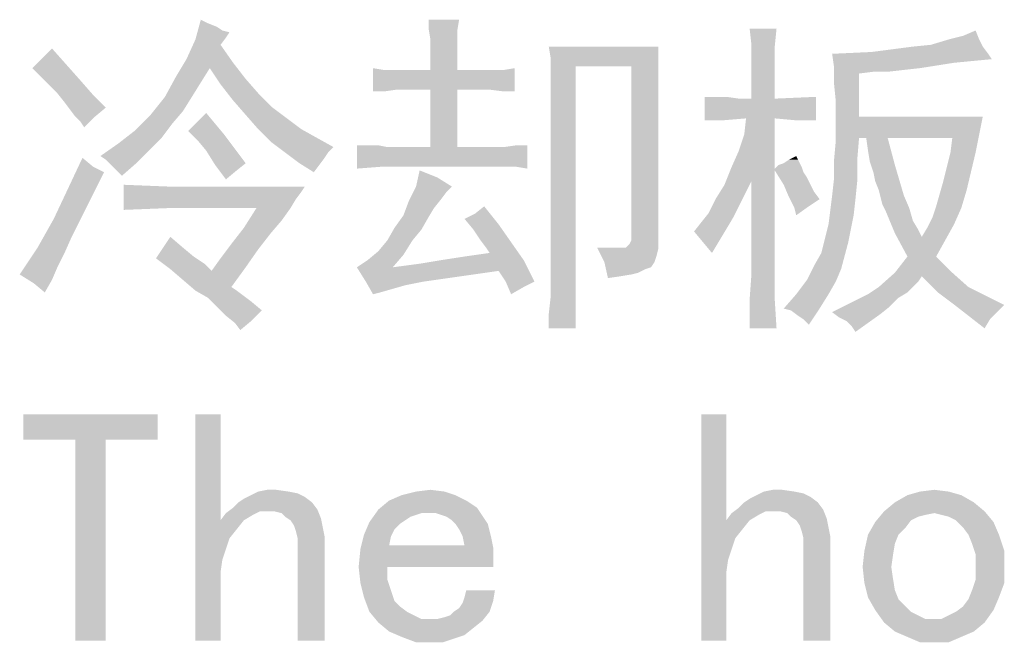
# Paper-space layout '61767N-2-A-2_1_1' of a CAD drawing. Header units: millimetres. Extents: x 0 to 594, y 1 to 420.
# Tile 110 of 222: x 203 to 216, y 386 to 394. Entities that reach past the tile are written whole.
import ezdxf

# ---------------------------------------------------------------- set-up
doc = ezdxf.new("R2010")
doc.units = ezdxf.units.MM
doc.header["$LTSCALE"] = 32.67
doc.layers.add('61767N-2-A-2_DXF_TEXT', color=7, linetype='CONTINUOUS')

psp = doc.layouts.new('61767N-2-A-2_1_1')

# ---------------------------------------------------------------- linework, layer by layer
at = {"layer": '61767N-2-A-2_DXF_TEXT', "color": 2, "linetype": 'Continuous'}
for points in [[(205.8526, 394.3202), (205.691, 394.1125), (205.7603, 394.3664)], [(205.8526, 394.3202), (205.968, 394.2741), (205.691, 394.1125)], [(205.968, 394.2741), (206.0372, 394.2279), (205.691, 394.1125)], [(209.0834, 394.3664), (208.691, 394.251), (208.691, 394.3664)], [(208.691, 394.251), (209.0834, 394.3664), (209.0603, 394.2279)], [(206.0372, 394.2279), (206.1295, 394.2048), (205.691, 394.1125)], [(206.1295, 394.2048), (206.0834, 394.1356), (205.691, 394.1125)], [(209.0603, 394.2279), (208.7141, 394.1125), (208.691, 394.251)], [(208.7141, 394.1125), (209.0603, 394.2279), (209.0603, 394.0894)], [(213.168, 394.251), (212.8449, 394.0433), (212.8218, 394.251)], [(212.8449, 394.0433), (213.168, 394.251), (213.1449, 394.0202)], [(215.7757, 394.1125), (215.3834, 394.1125), (215.568, 394.1587)], [(215.568, 394.1587), (215.7295, 394.2279), (215.7757, 394.1125)], [(206.0141, 394.0433), (205.5757, 393.8587), (205.691, 394.1125)], [(205.5757, 393.8587), (206.0141, 394.0433), (206.1757, 393.8125)], [(205.691, 394.1125), (206.0834, 394.1356), (206.0141, 394.0433)], [(209.0603, 394.0894), (208.7141, 393.9279), (208.7141, 394.1125)], [(208.7141, 393.9279), (209.0603, 394.0894), (209.0603, 393.9048)], [(211.6449, 394.0202), (210.2603, 393.8817), (210.2372, 394.0202)], [(210.2603, 393.8817), (211.6449, 394.0202), (211.6449, 393.8817)], [(213.1449, 394.0202), (212.8449, 393.7894), (212.8449, 394.0433)], [(212.8449, 393.7894), (213.1449, 394.0202), (213.1449, 393.7894)], [(215.8218, 394.0202), (214.391, 393.951), (214.9218, 394.0202)], [(214.391, 393.951), (215.8218, 394.0202), (215.891, 393.9279)], [(215.8218, 394.0202), (214.9218, 394.0202), (215.1526, 394.0433)], [(215.7757, 394.1125), (215.1526, 394.0433), (215.3834, 394.1125)], [(215.1526, 394.0433), (215.7757, 394.1125), (215.8218, 394.0202)], [(203.7064, 393.8587), (203.8449, 393.9971), (204.0295, 393.7894)], [(209.0603, 393.9048), (208.7141, 393.7202), (208.7141, 393.9279)], [(208.7141, 393.7202), (209.0603, 393.9048), (209.0603, 393.7202)], [(215.891, 393.9279), (213.8834, 393.9279), (214.391, 393.951)], [(215.891, 393.9279), (213.9064, 393.7664), (213.8834, 393.9279)], [(215.891, 393.9279), (215.9372, 393.8587), (213.9064, 393.7664)], [(204.0295, 393.7894), (203.591, 393.7433), (203.7064, 393.8587)], [(203.7064, 393.6279), (203.591, 393.7433), (204.0295, 393.7894)], [(203.7064, 393.6279), (204.0295, 393.7894), (204.2141, 393.5817)], [(205.8757, 393.7433), (205.4372, 393.6279), (205.5757, 393.8587)], [(205.5757, 393.8587), (206.1757, 393.8125), (205.8757, 393.7433)], [(205.8757, 393.7433), (206.1757, 393.8125), (206.3372, 393.6048)], [(210.2372, 390.3971), (210.2603, 390.7894), (210.5834, 393.7664)], [(210.2372, 390.3971), (210.5834, 393.7664), (210.5834, 390.3971)], [(210.2603, 393.8817), (211.6449, 393.8817), (210.5834, 393.7664)], [(210.5834, 393.7664), (210.2603, 393.6971), (210.2603, 393.8817)], [(210.2603, 393.4894), (210.2603, 393.6971), (210.5834, 393.7664)], [(210.2603, 393.2817), (210.2603, 393.4894), (210.5834, 393.7664)], [(210.2603, 391.251), (210.2603, 393.2817), (210.5834, 393.7664)], [(210.2603, 390.9971), (210.2603, 391.251), (210.5834, 393.7664)], [(210.2603, 390.7894), (210.2603, 390.9971), (210.5834, 393.7664)], [(211.2987, 393.7664), (210.5834, 393.7664), (211.6449, 393.8817)], [(211.2987, 393.7664), (211.6449, 393.8817), (211.6449, 393.6971)], [(211.6449, 393.6971), (211.2987, 391.5741), (211.2987, 393.7664)], [(213.1449, 393.7894), (212.8449, 393.351), (212.8449, 393.7894)], [(212.8449, 393.351), (213.1449, 393.7894), (213.1449, 393.351)], [(215.9372, 393.8587), (215.4526, 393.8125), (213.9064, 393.7664)], [(213.9064, 393.7664), (215.4526, 393.8125), (215.0141, 393.7433)], [(213.9064, 393.7664), (215.0141, 393.7433), (214.4141, 393.6971)], [(213.9064, 393.7664), (214.4141, 393.6971), (214.2295, 393.6741)], [(214.2295, 393.6741), (213.9064, 393.5587), (213.9064, 393.7664)], [(205.4372, 393.6279), (205.8757, 393.7433), (205.7603, 393.5587)], [(206.3372, 393.6048), (206.0141, 393.5356), (205.8757, 393.7433)], [(208.1141, 393.7202), (207.9757, 393.4433), (207.9757, 393.7433)], [(209.6603, 393.7202), (208.2757, 393.4664), (207.9757, 393.4433)], [(209.4757, 393.7202), (209.6603, 393.7202), (207.9757, 393.4433)], [(209.291, 393.7202), (209.4757, 393.7202), (207.9757, 393.4433)], [(209.0603, 393.7202), (209.291, 393.7202), (207.9757, 393.4433)], [(208.7141, 393.7202), (209.0603, 393.7202), (207.9757, 393.4433)], [(208.4834, 393.7202), (208.7141, 393.7202), (207.9757, 393.4433)], [(208.2757, 393.7202), (208.4834, 393.7202), (207.9757, 393.4433)], [(208.1141, 393.7202), (208.2757, 393.7202), (207.9757, 393.4433)], [(208.2757, 393.4664), (209.6603, 393.7202), (209.7987, 393.7433)], [(208.4834, 393.4664), (208.2757, 393.4664), (209.7987, 393.7433)], [(208.7141, 393.4664), (208.4834, 393.4664), (209.7987, 393.7433)], [(209.0603, 393.4664), (208.7141, 393.4664), (209.7987, 393.7433)], [(209.291, 393.4664), (209.0603, 393.4664), (209.7987, 393.7433)], [(209.4757, 393.4664), (209.291, 393.4664), (209.7987, 393.7433)], [(209.6603, 393.4433), (209.4757, 393.4664), (209.7987, 393.7433)], [(209.6603, 393.4433), (209.7987, 393.7433), (209.7987, 393.4433)], [(211.6449, 393.6971), (211.6449, 393.5125), (211.2987, 391.5741)], [(213.9295, 393.3279), (213.9064, 393.5587), (214.2295, 393.6741)], [(213.9295, 393.3279), (214.2295, 393.6741), (214.2295, 393.1202)], [(215.0141, 393.7433), (214.8064, 393.7202), (214.4141, 393.6971)], [(214.4141, 393.6971), (214.8064, 393.7202), (214.5987, 393.6971)], [(204.2141, 393.5817), (203.8218, 393.5125), (203.7064, 393.6279)], [(203.9141, 393.4202), (203.8218, 393.5125), (204.2141, 393.5817)], [(203.9141, 393.4202), (204.2141, 393.5817), (204.3757, 393.3971)], [(205.7603, 393.5587), (205.2987, 393.3741), (205.4372, 393.6279)], [(205.2987, 393.3741), (205.7603, 393.5587), (205.6449, 393.3741)], [(206.0141, 393.5356), (206.3372, 393.6048), (206.4987, 393.4202)], [(206.4987, 393.4202), (206.1757, 393.3279), (206.0141, 393.5356)], [(211.6449, 393.5125), (211.6449, 393.3048), (211.2987, 391.5741)], [(204.3757, 393.3971), (204.0064, 393.3048), (203.9141, 393.4202)], [(204.0064, 393.3048), (204.3757, 393.3971), (204.5372, 393.2356)], [(206.1757, 393.3279), (206.4987, 393.4202), (206.6834, 393.2356)], [(207.9757, 393.4433), (208.2757, 393.4664), (208.1141, 393.4433)], [(209.0603, 393.4664), (208.7141, 392.7279), (208.7141, 393.4664)], [(208.7141, 392.7279), (209.0603, 393.4664), (209.0603, 392.7279)], [(204.5372, 393.2356), (204.0757, 393.2125), (204.0064, 393.3048)], [(205.6449, 393.3741), (205.5295, 393.1894), (205.1141, 393.1433)], [(205.6449, 393.3741), (205.1141, 393.1433), (205.2987, 393.3741)], [(206.6834, 393.2356), (206.3372, 393.1433), (206.1757, 393.3279)], [(211.2987, 391.5279), (211.2987, 391.5741), (211.6449, 393.3048)], [(211.2987, 391.5279), (211.6449, 393.3048), (211.6449, 391.4125)], [(212.5218, 393.3741), (212.6834, 393.351), (212.2449, 393.0741)], [(212.3834, 393.3741), (212.5218, 393.3741), (212.2449, 393.0741)], [(212.3834, 393.3741), (212.2449, 393.0741), (212.2449, 393.3741)], [(213.1449, 393.351), (212.7757, 393.0971), (212.2449, 393.0741)], [(212.8449, 393.351), (213.1449, 393.351), (212.2449, 393.0741)], [(212.6834, 393.351), (212.8449, 393.351), (212.2449, 393.0741)], [(212.7757, 393.0971), (213.1449, 393.351), (213.6757, 393.3741)], [(213.1449, 393.0971), (212.7757, 393.0971), (213.6757, 393.3741)], [(213.3987, 393.0741), (213.1449, 393.0971), (213.6757, 393.3741)], [(213.3987, 393.0741), (213.6757, 393.3741), (213.6757, 393.0741)], [(214.2295, 393.1202), (213.9295, 393.0741), (213.9295, 393.3279)], [(204.1449, 393.1202), (204.0757, 393.2125), (204.5372, 393.2356)], [(204.1449, 393.1202), (204.5372, 393.2356), (204.3987, 393.1202)], [(205.391, 393.0279), (204.9064, 392.9356), (205.1141, 393.1433)], [(205.1141, 393.1433), (205.5295, 393.1894), (205.391, 393.0279)], [(205.9449, 393.0279), (205.5987, 392.9356), (205.8295, 393.1664)], [(206.3372, 393.1433), (206.6834, 393.2356), (206.868, 393.0971)], [(206.868, 393.0971), (206.4987, 392.9587), (206.3372, 393.1433)], [(204.3987, 393.1202), (204.2141, 393.051), (204.1449, 393.1202)], [(204.2141, 393.051), (204.3987, 393.1202), (204.2603, 392.9817)], [(204.9064, 392.9356), (205.391, 393.0279), (205.2526, 392.8433)], [(205.5987, 392.9356), (205.9449, 393.0279), (206.0603, 392.8894)], [(206.4987, 392.9587), (206.868, 393.0971), (207.0526, 392.9587)], [(212.2449, 393.0741), (212.7757, 393.0971), (212.4987, 393.0741)], [(212.591, 392.4741), (212.6834, 392.6817), (213.1449, 393.0971)], [(212.591, 392.4741), (213.1449, 393.0971), (213.1449, 392.451)], [(212.6834, 392.6817), (212.7526, 392.8894), (213.1449, 393.0971)], [(213.1449, 393.0971), (212.7526, 392.8894), (212.7757, 393.0971)], [(214.2295, 393.1202), (215.8218, 393.1202), (213.9295, 393.0741)], [(214.2295, 392.8433), (213.9295, 393.0741), (215.8218, 393.1202)], [(214.2295, 392.8433), (213.9295, 392.7971), (213.9295, 393.0741)], [(214.3218, 392.8433), (214.2295, 392.8433), (215.8218, 393.1202)], [(214.5987, 392.8433), (214.3218, 392.8433), (215.8218, 393.1202)], [(215.4295, 392.8433), (214.5987, 392.8433), (215.8218, 393.1202)], [(215.4064, 392.6587), (215.4295, 392.8433), (215.8218, 393.1202)], [(215.4064, 392.6587), (215.8218, 393.1202), (215.7295, 392.6587)], [(205.2526, 392.8433), (204.6987, 392.7741), (204.9064, 392.9356)], [(206.0603, 392.8894), (205.7141, 392.8202), (205.5987, 392.9356)], [(205.7141, 392.8202), (206.0603, 392.8894), (206.1987, 392.7048)], [(207.0526, 392.9587), (206.6603, 392.7971), (206.4987, 392.9587)], [(207.0526, 392.9587), (207.2603, 392.8433), (206.6603, 392.7971)], [(205.091, 392.6817), (204.468, 392.6125), (204.6987, 392.7741)], [(204.6987, 392.7741), (205.2526, 392.8433), (205.091, 392.6817)], [(206.1987, 392.7048), (205.8295, 392.6817), (205.7141, 392.8202)], [(206.6603, 392.7971), (207.2603, 392.8433), (207.468, 392.7279)], [(207.468, 392.7279), (206.8449, 392.6587), (206.6603, 392.7971)], [(208.0449, 392.751), (208.1603, 392.7279), (207.768, 392.451)], [(207.9295, 392.751), (208.0449, 392.751), (207.768, 392.451)], [(207.8603, 392.751), (207.9295, 392.751), (207.768, 392.451)], [(207.8603, 392.751), (207.768, 392.451), (207.768, 392.751)], [(208.068, 392.4741), (209.6603, 392.7279), (209.9603, 392.751)], [(208.391, 392.4741), (208.068, 392.4741), (209.9603, 392.751)], [(209.3372, 392.4741), (208.391, 392.4741), (209.9603, 392.751)], [(209.4987, 392.4741), (209.3372, 392.4741), (209.9603, 392.751)], [(209.6603, 392.4741), (209.4987, 392.4741), (209.9603, 392.751)], [(209.9603, 392.751), (209.6603, 392.7279), (209.8218, 392.751)], [(209.8218, 392.4741), (209.6603, 392.4741), (209.9603, 392.751)], [(209.8218, 392.4741), (209.9603, 392.751), (209.9603, 392.451)], [(214.2064, 392.5664), (213.9064, 392.5433), (213.9295, 392.7971)], [(213.9295, 392.7971), (214.2295, 392.8433), (214.2064, 392.5664)], [(214.5987, 392.8433), (214.3449, 392.6817), (214.3218, 392.8433)], [(214.368, 392.5433), (214.3449, 392.6817), (214.5987, 392.8433)], [(214.368, 392.5433), (214.5987, 392.8433), (214.691, 392.4971)], [(204.5372, 392.5664), (204.468, 392.6125), (205.091, 392.6817)], [(204.5834, 392.5202), (204.5372, 392.5664), (205.091, 392.6817)], [(204.5834, 392.5202), (205.091, 392.6817), (204.9295, 392.5202)], [(205.8295, 392.6817), (206.1987, 392.7048), (206.3372, 392.5202)], [(206.3372, 392.5202), (205.9449, 392.4971), (205.8295, 392.6817)], [(206.8449, 392.6587), (207.468, 392.7279), (207.3987, 392.6587)], [(207.3987, 392.6587), (207.0295, 392.5202), (206.8449, 392.6587)], [(207.3987, 392.6587), (207.3526, 392.5894), (207.0295, 392.5202)], [(209.6603, 392.7279), (208.068, 392.4741), (207.768, 392.451)], [(209.4987, 392.7279), (209.6603, 392.7279), (207.768, 392.451)], [(209.3372, 392.7279), (209.4987, 392.7279), (207.768, 392.451)], [(209.0603, 392.7279), (209.3372, 392.7279), (207.768, 392.451)], [(208.7141, 392.7279), (209.0603, 392.7279), (207.768, 392.451)], [(208.5526, 392.7279), (208.7141, 392.7279), (207.768, 392.451)], [(208.4141, 392.7279), (208.5526, 392.7279), (207.768, 392.451)], [(208.2757, 392.7279), (208.4141, 392.7279), (207.768, 392.451)], [(208.1603, 392.7279), (208.2757, 392.7279), (207.768, 392.451)], [(215.3141, 392.2894), (215.3603, 392.4741), (215.7295, 392.6587)], [(215.3141, 392.2894), (215.7295, 392.6587), (215.6141, 392.1741)], [(215.7295, 392.6587), (215.3603, 392.4741), (215.4064, 392.6587)], [(204.3757, 392.4741), (204.0526, 392.1971), (204.2372, 392.5894)], [(204.9295, 392.5202), (204.6526, 392.451), (204.5834, 392.5202)], [(204.6526, 392.451), (204.9295, 392.5202), (204.7449, 392.3587)], [(205.9449, 392.4971), (206.3372, 392.5202), (206.2218, 392.4279)], [(206.2218, 392.4279), (206.0834, 392.3125), (205.9449, 392.4971)], [(207.0295, 392.5202), (207.3526, 392.5894), (207.2834, 392.4971)], [(207.2834, 392.4971), (207.2141, 392.4048), (207.0295, 392.5202)], [(213.491, 392.4741), (213.1449, 392.451), (213.191, 392.4971)], [(213.468, 392.5202), (213.191, 392.4971), (213.2603, 392.5202)], [(213.191, 392.4971), (213.468, 392.5202), (213.491, 392.4741)], [(213.4449, 392.5664), (213.2603, 392.5202), (213.3295, 392.5664)], [(213.2603, 392.5202), (213.4449, 392.5664), (213.468, 392.5202)], [(213.3295, 392.5664), (213.4218, 392.6125), (213.4449, 392.5664)], [(213.9064, 392.3125), (213.9064, 392.5433), (214.2064, 392.5664)], [(213.9064, 392.3125), (214.2064, 392.5664), (214.2064, 392.2894)], [(214.691, 392.4971), (214.4141, 392.4048), (214.368, 392.5433)], [(214.4372, 392.2894), (214.4141, 392.4048), (214.691, 392.4971)], [(214.4834, 392.1741), (214.4372, 392.2894), (214.691, 392.4971)], [(214.4834, 392.1741), (214.691, 392.4971), (214.8064, 392.1048)], [(203.868, 391.8048), (204.0526, 392.1971), (204.5141, 392.4048)], [(203.868, 391.8048), (204.5141, 392.4048), (204.0987, 391.5741)], [(204.3757, 392.4741), (204.5141, 392.4048), (204.0526, 392.1971)], [(208.8064, 392.3356), (208.5295, 392.2202), (208.5757, 392.4279)], [(213.1449, 392.451), (212.4987, 392.2433), (212.591, 392.4741)], [(213.1449, 392.451), (213.1449, 392.4279), (212.4987, 392.2433)], [(213.1449, 392.4279), (212.8449, 392.2894), (212.4987, 392.2433)], [(212.8449, 391.0894), (212.8449, 392.2894), (213.1449, 392.4279)], [(212.8449, 391.0894), (213.1449, 392.4279), (213.1449, 391.0894)], [(213.1449, 392.4279), (213.1449, 392.451), (213.491, 392.4741)], [(213.1449, 392.4279), (213.491, 392.4741), (213.5141, 392.4048)], [(213.5141, 392.4048), (213.2603, 392.2433), (213.1449, 392.4279)], [(213.5141, 392.4048), (213.5603, 392.3356), (213.2603, 392.2433)], [(205.3449, 392.2202), (204.768, 391.9202), (204.768, 392.2433)], [(208.5295, 392.2202), (208.8064, 392.3356), (208.991, 392.2202)], [(212.3834, 392.0587), (212.4987, 392.2433), (212.8449, 392.2894)], [(212.3834, 392.0587), (212.8449, 392.2894), (212.7295, 392.0587)], [(213.2603, 392.2433), (213.5603, 392.3356), (213.6064, 392.2433)], [(213.6064, 392.2433), (213.3295, 392.0817), (213.2603, 392.2433)], [(213.6064, 392.2433), (213.6526, 392.151), (213.3295, 392.0817)], [(214.2064, 392.2894), (213.8834, 392.1048), (213.9064, 392.3125)], [(213.8834, 392.1048), (214.2064, 392.2894), (214.1834, 392.0587)], [(215.6141, 392.1741), (215.268, 392.1279), (215.3141, 392.2894)], [(207.0987, 392.2202), (207.0526, 392.151), (204.768, 391.9202)], [(205.3449, 392.2202), (207.0987, 392.2202), (204.768, 391.9202)], [(207.0526, 392.151), (206.9834, 392.0587), (204.768, 391.9202)], [(208.991, 392.2202), (208.9218, 392.151), (208.4372, 392.0356)], [(208.991, 392.2202), (208.4372, 392.0356), (208.5295, 392.2202)], [(208.9218, 392.151), (208.8526, 392.0587), (208.4372, 392.0356)], [(213.3295, 392.0817), (213.6526, 392.151), (213.7218, 392.0587)], [(214.8064, 392.1048), (214.5064, 392.0817), (214.4834, 392.1741)], [(215.2218, 391.9664), (215.268, 392.1279), (215.6141, 392.1741)], [(215.2218, 391.9664), (215.6141, 392.1741), (215.5449, 391.9433)], [(206.9834, 392.0587), (205.3449, 391.9433), (204.768, 391.9202)], [(206.4757, 391.9433), (205.3449, 391.9433), (206.9834, 392.0587)], [(206.4757, 391.9433), (206.9834, 392.0587), (206.9141, 391.9433)], [(208.7603, 391.9433), (208.368, 391.851), (208.4372, 392.0356)], [(208.4372, 392.0356), (208.8526, 392.0587), (208.7603, 391.9433)], [(212.7295, 392.0587), (212.291, 391.8741), (212.3834, 392.0587)], [(212.291, 391.8741), (212.7295, 392.0587), (212.6141, 391.8279)], [(213.7218, 392.0587), (213.3987, 391.9433), (213.3295, 392.0817)], [(213.7218, 392.0587), (213.5834, 391.9664), (213.3987, 391.9433)], [(214.1834, 392.0587), (213.8603, 391.9202), (213.8834, 392.1048)], [(213.8603, 391.9202), (214.1834, 392.0587), (214.1603, 391.851)], [(214.5295, 391.9894), (214.5064, 392.0817), (214.8064, 392.1048)], [(214.5295, 391.9894), (214.8064, 392.1048), (214.8757, 391.9433)], [(214.8757, 391.9433), (214.5757, 391.8971), (214.5295, 391.9894)], [(206.9141, 391.9433), (206.7987, 391.7817), (206.3141, 391.6894)], [(206.9141, 391.9433), (206.3141, 391.6894), (206.4757, 391.9433)], [(208.368, 391.851), (208.7603, 391.9433), (208.691, 391.8279)], [(209.591, 391.7356), (209.1526, 391.8048), (209.291, 391.8741)], [(209.291, 391.8741), (209.4064, 391.9664), (209.591, 391.7356)], [(212.6141, 391.8279), (212.1987, 391.7587), (212.291, 391.8741)], [(213.3987, 391.9433), (213.5834, 391.9664), (213.4218, 391.851)], [(214.1603, 391.851), (213.8372, 391.7356), (213.8603, 391.9202)], [(214.5757, 391.8971), (214.8757, 391.9433), (214.9218, 391.7817)], [(214.9218, 391.7817), (214.691, 391.6202), (214.5757, 391.8971)], [(215.5449, 391.9433), (215.1757, 391.8279), (215.2218, 391.9664)], [(215.1757, 391.8279), (215.5449, 391.9433), (215.4526, 391.7356)], [(204.0987, 391.5741), (203.6603, 391.4356), (203.868, 391.8048)], [(206.3141, 391.6894), (206.7987, 391.7817), (206.6603, 391.6202)], [(208.691, 391.8279), (208.2526, 391.6894), (208.368, 391.851)], [(208.2526, 391.6894), (208.691, 391.8279), (208.5987, 391.6664)], [(209.591, 391.7356), (209.268, 391.6664), (209.1526, 391.8048)], [(209.3603, 391.5279), (209.268, 391.6664), (209.591, 391.7356)], [(209.3603, 391.5279), (209.591, 391.7356), (209.7526, 391.5048)], [(212.1064, 391.6433), (212.1987, 391.7587), (212.6141, 391.8279)], [(212.1064, 391.6433), (212.6141, 391.8279), (212.4757, 391.5971)], [(213.791, 391.551), (213.8372, 391.7356), (214.1603, 391.851)], [(213.791, 391.551), (214.1603, 391.851), (214.091, 391.5048)], [(214.9218, 391.7817), (214.991, 391.6664), (214.691, 391.6202)], [(215.0372, 391.5741), (215.1064, 391.6894), (215.4526, 391.7356)], [(215.0372, 391.5741), (215.4526, 391.7356), (215.3372, 391.5279)], [(215.4526, 391.7356), (215.1064, 391.6894), (215.1757, 391.8279)], [(206.6603, 391.6202), (206.1526, 391.4817), (206.3141, 391.6894)], [(206.1526, 391.4817), (206.6603, 391.6202), (206.4987, 391.4125)], [(208.5987, 391.6664), (208.1603, 391.5279), (208.2526, 391.6894)], [(208.1603, 391.5279), (208.5987, 391.6664), (208.4834, 391.5279)], [(212.4757, 391.5971), (212.2218, 391.5048), (212.1064, 391.6433)], [(214.691, 391.6202), (214.991, 391.6664), (215.0372, 391.5741)], [(215.0372, 391.5741), (214.8526, 391.3202), (214.691, 391.6202)], [(203.6603, 391.4356), (204.0987, 391.5741), (204.0064, 391.3664)], [(205.5295, 391.4356), (205.1834, 391.2971), (205.368, 391.5741)], [(206.4987, 391.4125), (206.0141, 391.2971), (206.1526, 391.4817)], [(208.4834, 391.5279), (208.0449, 391.3894), (208.1603, 391.5279)], [(208.0449, 391.3894), (208.4834, 391.5279), (208.368, 391.3433)], [(209.7526, 391.5048), (209.4295, 391.4356), (209.3603, 391.5279)], [(209.4757, 391.3664), (209.4295, 391.4356), (209.7526, 391.5048)], [(209.4757, 391.3664), (209.7526, 391.5048), (209.9141, 391.2741)], [(211.6449, 391.4125), (211.2526, 391.4587), (211.2757, 391.4817)], [(211.6449, 391.4125), (211.2757, 391.4817), (211.2987, 391.5279)], [(212.2218, 391.5048), (212.4757, 391.5971), (212.3372, 391.3664)], [(213.6526, 391.2048), (213.7449, 391.3664), (214.091, 391.5048)], [(213.6526, 391.2048), (214.091, 391.5048), (213.9987, 391.1587)], [(214.091, 391.5048), (213.7449, 391.3664), (213.791, 391.551)], [(215.0372, 391.5741), (215.3372, 391.5279), (214.8526, 391.3202)], [(214.8526, 391.3202), (215.3372, 391.5279), (215.2218, 391.3202)], [(204.0064, 391.3664), (203.4295, 391.0894), (203.6603, 391.4356)], [(204.0064, 391.3664), (203.9141, 391.1817), (203.4295, 391.0894)], [(205.5295, 391.4356), (205.668, 391.3202), (205.1834, 391.2971)], [(206.0141, 391.2971), (206.4987, 391.4125), (206.3372, 391.1817)], [(208.368, 391.3433), (207.9064, 391.2741), (208.0449, 391.3894)], [(208.8526, 391.2741), (209.1526, 391.3202), (209.4757, 391.3664)], [(209.9141, 391.2741), (208.8526, 391.2741), (209.4757, 391.3664)], [(210.9757, 391.4356), (210.9526, 391.251), (210.8603, 391.4356)], [(211.2295, 391.4356), (211.6449, 391.4125), (210.9526, 391.251)], [(211.1603, 391.4356), (211.2295, 391.4356), (210.9526, 391.251)], [(211.091, 391.4356), (211.1603, 391.4356), (210.9526, 391.251)], [(210.9757, 391.4356), (211.091, 391.4356), (210.9526, 391.251)], [(211.6449, 391.4125), (211.6218, 391.3202), (210.9526, 391.251)], [(211.6449, 391.4125), (211.2295, 391.4356), (211.2526, 391.4587)], [(205.1834, 391.2971), (205.668, 391.3202), (205.8064, 391.2279)], [(205.8064, 391.2279), (205.368, 391.1587), (205.1834, 391.2971)], [(205.368, 391.1587), (205.8064, 391.2279), (205.8987, 391.1356)], [(206.3372, 391.1817), (205.8987, 391.1356), (206.0141, 391.2971)], [(207.768, 391.1817), (207.9064, 391.2741), (208.368, 391.3433)], [(207.768, 391.1817), (208.368, 391.3433), (208.2295, 391.1817)], [(208.2295, 391.1817), (208.5757, 391.2279), (209.9141, 391.2741)], [(209.591, 391.1356), (208.2295, 391.1817), (209.9141, 391.2741)], [(209.9141, 391.2741), (208.5757, 391.2279), (208.8526, 391.2741)], [(209.6834, 390.9971), (209.591, 391.1356), (209.9141, 391.2741)], [(209.6834, 390.9971), (209.9141, 391.2741), (210.0526, 390.9971)], [(210.9526, 391.251), (211.6218, 391.3202), (211.5987, 391.251)], [(211.5987, 391.251), (210.9987, 391.0433), (210.9526, 391.251)], [(211.5987, 391.251), (211.5526, 391.1817), (210.9987, 391.0433)], [(215.2218, 391.3202), (214.691, 391.1125), (214.8526, 391.3202)], [(214.691, 391.1125), (215.2218, 391.3202), (215.4295, 391.1125)], [(203.4295, 391.0894), (203.9141, 391.1817), (203.8449, 391.0202)], [(205.8987, 391.1356), (205.5295, 391.0202), (205.368, 391.1587)], [(205.5295, 391.0202), (205.8987, 391.1356), (206.3372, 391.1817)], [(205.5295, 391.0202), (206.3372, 391.1817), (206.1526, 390.9279)], [(208.2295, 391.1817), (207.8834, 390.9971), (207.768, 391.1817)], [(208.2295, 391.1817), (209.591, 391.1356), (207.8834, 390.9971)], [(209.591, 391.1356), (209.1064, 391.0664), (207.8834, 390.9971)], [(211.5526, 391.1817), (211.4834, 391.1587), (210.9987, 391.0433)], [(211.4834, 391.1587), (211.391, 391.1125), (210.9987, 391.0433)], [(211.391, 391.1125), (211.2987, 391.0894), (210.9987, 391.0433)], [(213.9987, 391.1587), (213.5603, 391.0202), (213.6526, 391.2048)], [(213.5603, 391.0202), (213.9987, 391.1587), (213.9295, 390.9971)], [(215.0372, 391.0664), (214.4834, 390.9279), (214.691, 391.1125)], [(214.691, 391.1125), (215.4295, 391.1125), (215.0372, 391.0664)], [(215.0372, 391.0664), (215.4295, 391.1125), (215.6372, 390.9279)], [(203.8449, 391.0202), (203.6141, 390.9741), (203.4295, 391.0894)], [(203.6141, 390.9741), (203.8449, 391.0202), (203.7526, 390.8587)], [(206.1526, 390.9279), (205.691, 390.8817), (205.5295, 391.0202)], [(207.8834, 390.9971), (209.1064, 391.0664), (208.6218, 390.9971)], [(207.8834, 390.9971), (208.6218, 390.9971), (208.391, 390.951)], [(208.391, 390.951), (207.9757, 390.8356), (207.8834, 390.9971)], [(209.6834, 390.9971), (210.0526, 390.9971), (209.9141, 390.9279)], [(209.9141, 390.9279), (209.7526, 390.8356), (209.6834, 390.9971)], [(211.2987, 391.0894), (211.1603, 391.0664), (210.9987, 391.0433)], [(213.1449, 391.0894), (212.8218, 390.7664), (212.8449, 391.0894)], [(212.8218, 390.7664), (213.1449, 391.0894), (213.1449, 390.7664)], [(213.9295, 390.9971), (213.4218, 390.8356), (213.5603, 391.0202)], [(213.4218, 390.8356), (213.9295, 390.9971), (213.8372, 390.8356)], [(215.0372, 391.0664), (214.991, 390.9971), (214.4834, 390.9279)], [(214.4834, 390.9279), (214.991, 390.9971), (214.9218, 390.9279)], [(215.6372, 390.9279), (215.2449, 390.8587), (215.0372, 391.0664)], [(205.691, 390.8817), (206.1526, 390.9279), (206.2218, 390.8817)], [(206.2218, 390.8817), (205.8526, 390.7894), (205.691, 390.8817)], [(206.2218, 390.8817), (206.3141, 390.8125), (205.8526, 390.7894)], [(208.391, 390.951), (208.2295, 390.9048), (207.9757, 390.8356)], [(208.2295, 390.9048), (208.068, 390.8587), (207.9757, 390.8356)], [(214.9218, 390.9279), (214.8526, 390.8587), (214.3449, 390.8356)], [(214.9218, 390.9279), (214.3449, 390.8356), (214.4834, 390.9279)], [(214.3449, 390.8356), (214.8526, 390.8587), (214.7372, 390.7894)], [(215.2449, 390.8587), (215.6372, 390.9279), (215.868, 390.8125)], [(215.868, 390.8125), (215.4295, 390.7202), (215.2449, 390.8587)], [(205.8526, 390.7894), (206.3141, 390.8125), (206.4064, 390.7433)], [(206.4064, 390.7433), (205.968, 390.6741), (205.8526, 390.7894)], [(205.968, 390.6741), (206.4064, 390.7433), (206.5449, 390.6279)], [(210.2372, 390.3971), (210.2372, 390.5817), (210.2603, 390.7894)], [(213.1449, 390.7664), (212.8218, 390.3971), (212.8218, 390.7664)], [(212.8218, 390.3971), (213.1449, 390.7664), (213.168, 390.3971)], [(213.8372, 390.8356), (213.2603, 390.651), (213.4218, 390.8356)], [(213.2603, 390.651), (213.8372, 390.8356), (213.7218, 390.651)], [(214.068, 390.6971), (214.2064, 390.7664), (214.7372, 390.7894)], [(214.068, 390.6971), (214.7372, 390.7894), (214.6218, 390.6741)], [(214.7372, 390.7894), (214.2064, 390.7664), (214.3449, 390.8356)], [(215.4295, 390.7202), (215.868, 390.8125), (216.0987, 390.6971)], [(216.0987, 390.6971), (215.6372, 390.5587), (215.4295, 390.7202)], [(206.5449, 390.6279), (206.0834, 390.5587), (205.968, 390.6741)], [(206.0834, 390.5587), (206.5449, 390.6279), (206.4064, 390.4894)], [(213.7218, 390.651), (213.3526, 390.6279), (213.2603, 390.651)], [(213.4449, 390.5587), (213.3526, 390.6279), (213.7218, 390.651)], [(213.5141, 390.5125), (213.4449, 390.5587), (213.7218, 390.651)], [(213.5141, 390.5125), (213.7218, 390.651), (213.5834, 390.4433)], [(214.6218, 390.6741), (213.8834, 390.6048), (214.068, 390.6971)], [(213.8834, 390.6048), (214.6218, 390.6741), (214.5064, 390.5817)], [(214.5064, 390.5817), (213.9757, 390.5356), (213.8834, 390.6048)], [(216.0987, 390.6971), (216.0526, 390.651), (215.6372, 390.5587)], [(216.0526, 390.651), (215.9834, 390.5817), (215.6372, 390.5587)], [(206.4064, 390.4894), (206.1987, 390.4664), (206.0834, 390.5587)], [(206.1987, 390.4664), (206.4064, 390.4894), (206.268, 390.3741)], [(214.068, 390.4894), (213.9757, 390.5356), (214.5064, 390.5817)], [(214.068, 390.4894), (214.5064, 390.5817), (214.3449, 390.4664)], [(214.3449, 390.4664), (214.1372, 390.4202), (214.068, 390.4894)], [(214.1372, 390.4202), (214.3449, 390.4664), (214.1834, 390.351)], [(215.6372, 390.5587), (215.9834, 390.5817), (215.9141, 390.5125)], [(215.9141, 390.5125), (215.8449, 390.3971), (215.6372, 390.5587)], [(205.2064, 389.2894), (203.4757, 388.9664), (203.4757, 389.2894)], [(204.1449, 388.9664), (203.4757, 388.9664), (205.2064, 389.2894)], [(204.5372, 388.9664), (204.1449, 388.9664), (205.2064, 389.2894)], [(204.5372, 388.9664), (205.2064, 389.2894), (205.2064, 388.9664)], [(206.0141, 389.2894), (206.0141, 387.9279), (205.691, 386.3817)], [(206.0141, 389.2894), (205.691, 386.3817), (205.691, 389.2894)], [(212.5218, 389.2894), (212.5218, 387.9279), (212.1987, 386.3817)], [(212.5218, 389.2894), (212.1987, 386.3817), (212.1987, 389.2894)], [(204.5372, 388.9664), (204.1449, 386.3817), (204.1449, 388.9664)], [(204.1449, 386.3817), (204.5372, 388.9664), (204.5372, 386.3817)], [(206.7295, 388.3202), (206.4987, 388.2971), (206.6141, 388.3202)], [(206.4987, 388.2971), (206.7295, 388.3202), (206.891, 388.2971)], [(208.5295, 388.2971), (208.7141, 388.3202), (208.8987, 388.2971)], [(213.2372, 388.3202), (213.0064, 388.2971), (213.1218, 388.3202)], [(213.0064, 388.2971), (213.2372, 388.3202), (213.3987, 388.2971)], [(215.0141, 388.2971), (215.1987, 388.3202), (215.3834, 388.2971)], [(206.2449, 388.1587), (206.3141, 388.2048), (207.0987, 388.2279)], [(206.2449, 388.1587), (207.0987, 388.2279), (207.191, 388.1587)], [(207.0987, 388.2279), (206.3141, 388.2048), (206.4064, 388.251)], [(206.891, 388.2971), (207.0064, 388.2741), (206.4064, 388.251)], [(206.891, 388.2971), (206.4064, 388.251), (206.4987, 388.2971)], [(206.4064, 388.251), (207.0064, 388.2741), (207.0987, 388.2279)], [(209.0372, 388.251), (208.1834, 388.1817), (208.3449, 388.251)], [(208.1834, 388.1817), (209.0372, 388.251), (209.1757, 388.1817)], [(208.8987, 388.2971), (208.3449, 388.251), (208.5295, 388.2971)], [(208.3449, 388.251), (208.8987, 388.2971), (209.0372, 388.251)], [(212.7526, 388.1587), (212.8218, 388.2048), (213.6064, 388.2279)], [(212.7526, 388.1587), (213.6064, 388.2279), (213.6987, 388.1587)], [(213.6064, 388.2279), (212.8218, 388.2048), (212.9141, 388.251)], [(213.3987, 388.2971), (213.5141, 388.2741), (212.9141, 388.251)], [(213.3987, 388.2971), (212.9141, 388.251), (213.0064, 388.2971)], [(212.9141, 388.251), (213.5141, 388.2741), (213.6064, 388.2279)], [(215.5449, 388.251), (214.691, 388.1587), (214.8526, 388.251)], [(214.691, 388.1587), (215.5449, 388.251), (215.7064, 388.1587)], [(215.3834, 388.2971), (214.8526, 388.251), (215.0141, 388.2971)], [(214.8526, 388.251), (215.3834, 388.2971), (215.5449, 388.251)], [(206.5218, 388.0433), (206.0834, 388.0202), (206.1757, 388.0894)], [(207.191, 388.1587), (206.1757, 388.0894), (206.2449, 388.1587)], [(206.1757, 388.0894), (207.191, 388.1587), (207.2603, 388.0664)], [(206.1757, 388.0894), (207.2603, 388.0664), (206.5218, 388.0433)], [(206.6372, 388.0433), (206.5218, 388.0433), (207.2603, 388.0664)], [(206.7064, 388.0433), (206.6372, 388.0433), (207.2603, 388.0664)], [(206.7987, 388.0202), (206.7064, 388.0433), (207.2603, 388.0664)], [(206.8449, 387.9741), (206.7987, 388.0202), (207.2603, 388.0664)], [(206.8449, 387.9741), (207.2603, 388.0664), (207.3064, 387.951)], [(208.5987, 388.0202), (207.9295, 387.9048), (208.0449, 388.0664)], [(209.1757, 388.1817), (209.3141, 388.0894), (208.0449, 388.0664)], [(209.1757, 388.1817), (208.0449, 388.0664), (208.1834, 388.1817)], [(208.5987, 388.0202), (208.0449, 388.0664), (209.3141, 388.0894)], [(208.691, 388.0202), (208.5987, 388.0202), (209.3141, 388.0894)], [(208.7834, 388.0202), (208.691, 388.0202), (209.3141, 388.0894)], [(208.7834, 388.0202), (209.3141, 388.0894), (209.3603, 388.0202)], [(213.0295, 388.0433), (212.591, 388.0202), (212.6834, 388.0894)], [(213.6987, 388.1587), (212.6834, 388.0894), (212.7526, 388.1587)], [(212.6834, 388.0894), (213.6987, 388.1587), (213.768, 388.0664)], [(212.6834, 388.0894), (213.768, 388.0664), (213.0295, 388.0433)], [(213.1449, 388.0433), (213.0295, 388.0433), (213.768, 388.0664)], [(213.2141, 388.0433), (213.1449, 388.0433), (213.768, 388.0664)], [(213.3064, 388.0202), (213.2141, 388.0433), (213.768, 388.0664)], [(213.3526, 387.9741), (213.3064, 388.0202), (213.768, 388.0664)], [(213.3526, 387.9741), (213.768, 388.0664), (213.8141, 387.951)], [(215.7064, 388.1587), (214.5526, 388.0433), (214.691, 388.1587)], [(214.5526, 388.0433), (215.7064, 388.1587), (215.8449, 388.0433)], [(206.4295, 387.9971), (206.0141, 387.9279), (206.0834, 388.0202)], [(206.0141, 387.9279), (206.4295, 387.9971), (206.3141, 387.9279)], [(206.0834, 388.0202), (206.5218, 388.0433), (206.4295, 387.9971)], [(207.3064, 387.951), (206.9141, 387.9279), (206.8449, 387.9741)], [(206.9603, 387.8587), (206.9141, 387.9279), (207.3064, 387.951)], [(206.9603, 387.8587), (207.3064, 387.951), (207.3295, 387.8356)], [(208.5987, 388.0202), (208.5295, 387.9971), (207.9295, 387.9048)], [(208.5295, 387.9971), (208.4603, 387.9741), (207.9295, 387.9048)], [(208.4603, 387.9741), (208.391, 387.9279), (207.9295, 387.9048)], [(209.3603, 388.0202), (208.8526, 387.9971), (208.7834, 388.0202)], [(208.9218, 387.9741), (208.8526, 387.9971), (209.3603, 388.0202)], [(208.9218, 387.9741), (209.3603, 388.0202), (209.4064, 387.951)], [(209.4064, 387.951), (208.991, 387.9279), (208.9218, 387.9741)], [(209.0372, 387.8817), (208.991, 387.9279), (209.4064, 387.951)], [(209.0372, 387.8817), (209.4064, 387.951), (209.4526, 387.8817)], [(212.9372, 387.9971), (212.5218, 387.9279), (212.591, 388.0202)], [(212.5218, 387.9279), (212.9372, 387.9971), (212.8218, 387.9279)], [(212.591, 388.0202), (213.0295, 388.0433), (212.9372, 387.9971)], [(213.8141, 387.951), (213.4218, 387.9279), (213.3526, 387.9741)], [(213.468, 387.8587), (213.4218, 387.9279), (213.8141, 387.951)], [(213.468, 387.8587), (213.8141, 387.951), (213.8372, 387.8356)], [(215.1987, 388.0202), (214.4372, 387.9048), (214.5526, 388.0433)], [(215.1987, 388.0202), (215.0834, 387.9971), (214.4372, 387.9048)], [(215.0834, 387.9971), (214.991, 387.9741), (214.4372, 387.9048)], [(214.991, 387.9741), (214.8987, 387.9279), (214.4372, 387.9048)], [(214.5526, 388.0433), (215.8449, 388.0433), (215.1987, 388.0202)], [(215.291, 387.9971), (215.1987, 388.0202), (215.8449, 388.0433)], [(215.3834, 387.9741), (215.291, 387.9971), (215.8449, 388.0433)], [(215.4757, 387.9279), (215.3834, 387.9741), (215.8449, 388.0433)], [(215.4757, 387.9279), (215.8449, 388.0433), (215.9603, 387.9048)], [(206.0141, 387.9279), (206.0834, 387.5587), (205.691, 386.3817)], [(206.0141, 387.9279), (206.3141, 387.9279), (206.2218, 387.8125)], [(206.0141, 387.9279), (206.2218, 387.8125), (206.1295, 387.6971)], [(206.0141, 387.9279), (206.1295, 387.6971), (206.0834, 387.5587)], [(207.3295, 387.8356), (206.9834, 387.7894), (206.9603, 387.8587)], [(206.9834, 387.7894), (207.3295, 387.8356), (207.3526, 387.7202)], [(208.3218, 387.8817), (207.8603, 387.7433), (207.9295, 387.9048)], [(208.3218, 387.8817), (208.2526, 387.8125), (207.8603, 387.7433)], [(207.8603, 387.7433), (208.2526, 387.8125), (208.2064, 387.7202)], [(207.9295, 387.9048), (208.391, 387.9279), (208.3218, 387.8817)], [(209.4526, 387.8817), (209.0834, 387.8125), (209.0372, 387.8817)], [(209.0834, 387.8125), (209.4526, 387.8817), (209.4757, 387.7894)], [(209.4757, 387.7894), (209.1295, 387.7202), (209.0834, 387.8125)], [(212.5218, 387.9279), (212.591, 387.5587), (212.1987, 386.3817)], [(212.5218, 387.9279), (212.8218, 387.9279), (212.7295, 387.8125)], [(212.5218, 387.9279), (212.7295, 387.8125), (212.6372, 387.6971)], [(212.5218, 387.9279), (212.6372, 387.6971), (212.591, 387.5587)], [(213.8372, 387.8356), (213.491, 387.7894), (213.468, 387.8587)], [(213.491, 387.7894), (213.8372, 387.8356), (213.8603, 387.7202)], [(214.8295, 387.8356), (214.3449, 387.7433), (214.4372, 387.9048)], [(214.3449, 387.7433), (214.8295, 387.8356), (214.7372, 387.7433)], [(214.4372, 387.9048), (214.8987, 387.9279), (214.8295, 387.8356)], [(215.9603, 387.9048), (215.568, 387.8356), (215.4757, 387.9279)], [(215.6372, 387.7433), (215.568, 387.8356), (215.9603, 387.9048)], [(215.6372, 387.7433), (215.9603, 387.9048), (216.0295, 387.7433)], [(207.3526, 387.7202), (207.0064, 387.6971), (206.9834, 387.7894)], [(207.0064, 387.6048), (207.0064, 387.6971), (207.3526, 387.7202)], [(207.0064, 386.3817), (207.0064, 387.6048), (207.3526, 387.7202)], [(207.0064, 386.3817), (207.3526, 387.7202), (207.3526, 386.3817)], [(208.2064, 387.7202), (207.8141, 387.5587), (207.8603, 387.7433)], [(208.2064, 387.7202), (208.1834, 387.6048), (207.8141, 387.5587)], [(209.1295, 387.7202), (209.4757, 387.7894), (209.4987, 387.6971)], [(209.4987, 387.6971), (209.1526, 387.6048), (209.1295, 387.7202)], [(209.1526, 387.6048), (209.4987, 387.6971), (209.5218, 387.5817)], [(213.8603, 387.7202), (213.5141, 387.6971), (213.491, 387.7894)], [(213.5141, 387.6048), (213.5141, 387.6971), (213.8603, 387.7202)], [(213.5141, 386.3817), (213.5141, 387.6048), (213.8603, 387.7202)], [(213.5141, 386.3817), (213.8603, 387.7202), (213.8603, 386.3817)], [(214.7372, 387.7433), (214.691, 387.6279), (214.2987, 387.5356)], [(214.7372, 387.7433), (214.2987, 387.5356), (214.3449, 387.7433)], [(216.0295, 387.7433), (215.6834, 387.6279), (215.6372, 387.7433)], [(215.6834, 387.6279), (216.0295, 387.7433), (216.0987, 387.5356)], [(206.0834, 387.5587), (206.0372, 387.4202), (205.691, 386.3817)], [(209.5218, 387.4664), (207.791, 387.3279), (207.8141, 387.5587)], [(209.1526, 387.6048), (209.5218, 387.5817), (207.8141, 387.5587)], [(208.1834, 387.6048), (209.1526, 387.6048), (207.8141, 387.5587)], [(207.8141, 387.5587), (209.5218, 387.5817), (209.5218, 387.4664)], [(212.591, 387.5587), (212.5449, 387.4202), (212.1987, 386.3817)], [(214.2987, 387.5356), (214.691, 387.6279), (214.668, 387.4894)], [(216.0987, 387.5356), (215.7295, 387.4894), (215.6834, 387.6279)], [(208.1603, 387.3279), (207.791, 387.3279), (209.5218, 387.4664)], [(208.1603, 387.3279), (209.5218, 387.4664), (209.5218, 387.3279)], [(214.668, 387.4894), (214.2757, 387.3279), (214.2987, 387.5356)], [(214.2757, 387.3279), (214.668, 387.4894), (214.6449, 387.3279)], [(215.7295, 387.3279), (215.7295, 387.4894), (216.0987, 387.5356)], [(215.7295, 387.3279), (216.0987, 387.5356), (216.0987, 387.3279)], [(206.0372, 387.4202), (206.0141, 387.2587), (205.691, 386.3817)], [(208.1603, 387.3279), (207.8141, 387.1202), (207.791, 387.3279)], [(208.1603, 387.3279), (208.1603, 387.1664), (207.8141, 387.1202)], [(212.5449, 387.4202), (212.5218, 387.2587), (212.1987, 386.3817)], [(214.6449, 387.3279), (214.2987, 387.1202), (214.2757, 387.3279)], [(214.6449, 387.3279), (214.668, 387.1664), (214.2987, 387.1202)], [(216.0987, 387.3279), (215.7295, 387.1664), (215.7295, 387.3279)], [(215.7295, 387.1664), (216.0987, 387.3279), (216.0987, 387.1202)], [(205.691, 386.3817), (206.0141, 387.2587), (206.0141, 386.3817)], [(212.1987, 386.3817), (212.5218, 387.2587), (212.5218, 386.3817)], [(207.8141, 387.1202), (208.1603, 387.1664), (208.2064, 387.0279)], [(208.2064, 387.0279), (207.8603, 386.9356), (207.8141, 387.1202)], [(214.2987, 387.1202), (214.668, 387.1664), (214.691, 387.0279)], [(214.691, 387.0279), (214.3449, 386.9356), (214.2987, 387.1202)], [(216.0987, 387.1202), (215.6834, 387.0279), (215.7295, 387.1664)], [(215.6834, 387.0279), (216.0987, 387.1202), (216.0295, 386.9356)], [(207.8603, 386.9356), (208.2064, 387.0279), (208.2526, 386.8894)], [(208.2526, 386.8894), (207.9295, 386.751), (207.8603, 386.9356)], [(209.5218, 386.8894), (209.1295, 386.8664), (209.1526, 386.9356)], [(209.5449, 387.0279), (209.1526, 386.9356), (209.1757, 387.0279)], [(209.1526, 386.9356), (209.5449, 387.0279), (209.5218, 386.8894)], [(214.3449, 386.9356), (214.691, 387.0279), (214.7372, 386.9125)], [(214.7372, 386.9125), (214.4372, 386.7741), (214.3449, 386.9356)], [(215.568, 386.8202), (215.6372, 386.9125), (216.0295, 386.9356)], [(215.568, 386.8202), (216.0295, 386.9356), (215.9603, 386.7741)], [(216.0295, 386.9356), (215.6372, 386.9125), (215.6834, 387.0279)], [(208.2526, 386.8894), (208.3218, 386.8202), (207.9295, 386.751)], [(207.9295, 386.751), (208.3218, 386.8202), (208.4141, 386.751)], [(209.0141, 386.751), (209.0834, 386.7971), (209.5218, 386.8894)], [(209.0141, 386.751), (209.5218, 386.8894), (209.4757, 386.751)], [(209.0834, 386.7971), (209.1295, 386.8664), (209.5218, 386.8894)], [(214.7372, 386.9125), (214.8295, 386.8202), (214.4372, 386.7741)], [(214.4372, 386.7741), (214.8295, 386.8202), (214.8987, 386.751)], [(215.9603, 386.7741), (215.4757, 386.751), (215.568, 386.8202)], [(208.4141, 386.751), (208.0449, 386.6125), (207.9295, 386.751)], [(208.4141, 386.751), (208.5064, 386.7048), (208.0449, 386.6125)], [(208.5064, 386.7048), (208.5987, 386.6587), (208.0449, 386.6125)], [(208.8064, 386.6587), (208.8987, 386.6817), (209.4757, 386.751)], [(208.8064, 386.6587), (209.4757, 386.751), (209.3834, 386.6356)], [(208.8987, 386.6817), (208.968, 386.7048), (209.4757, 386.751)], [(209.4757, 386.751), (208.968, 386.7048), (209.0141, 386.751)], [(214.8987, 386.751), (214.5526, 386.6125), (214.4372, 386.7741)], [(214.8987, 386.751), (214.991, 386.7048), (214.5526, 386.6125)], [(214.991, 386.7048), (215.0834, 386.6587), (214.5526, 386.6125)], [(215.291, 386.6587), (215.3834, 386.7048), (215.9603, 386.7741)], [(215.291, 386.6587), (215.9603, 386.7741), (215.8449, 386.6125)], [(215.3834, 386.7048), (215.4757, 386.751), (215.9603, 386.7741)], [(208.8064, 386.6587), (209.3834, 386.6356), (208.0449, 386.6125)], [(208.7141, 386.6587), (208.8064, 386.6587), (208.0449, 386.6125)], [(208.5987, 386.6587), (208.7141, 386.6587), (208.0449, 386.6125)], [(208.0449, 386.6125), (209.3834, 386.6356), (209.268, 386.5433)], [(209.268, 386.5433), (208.1834, 386.4971), (208.0449, 386.6125)], [(208.1834, 386.4971), (209.268, 386.5433), (209.1526, 386.451)], [(215.1987, 386.6587), (215.291, 386.6587), (214.5526, 386.6125)], [(215.0834, 386.6587), (215.1987, 386.6587), (214.5526, 386.6125)], [(215.8449, 386.6125), (214.5526, 386.6125), (215.291, 386.6587)], [(215.8449, 386.6125), (214.691, 386.4971), (214.5526, 386.6125)], [(214.691, 386.4971), (215.8449, 386.6125), (215.7064, 386.4971)], [(209.1526, 386.451), (208.3449, 386.4279), (208.1834, 386.4971)], [(208.3449, 386.4279), (209.1526, 386.451), (209.0141, 386.4048)], [(209.0141, 386.4048), (208.5295, 386.3587), (208.3449, 386.4279)], [(215.7064, 386.4971), (214.8526, 386.4279), (214.691, 386.4971)], [(214.8526, 386.4279), (215.7064, 386.4971), (215.5449, 386.4279)], [(215.5449, 386.4279), (215.0141, 386.3587), (214.8526, 386.4279)], [(215.1987, 386.3587), (215.0141, 386.3587), (215.5449, 386.4279)], [(215.1987, 386.3587), (215.5449, 386.4279), (215.3834, 386.3587)], [(208.7141, 386.3587), (208.5295, 386.3587), (209.0141, 386.4048)], [(208.7141, 386.3587), (209.0141, 386.4048), (208.8757, 386.3587)]]:
    psp.add_solid(points, dxfattribs=at)

doc.saveas('drawing.dxf')
